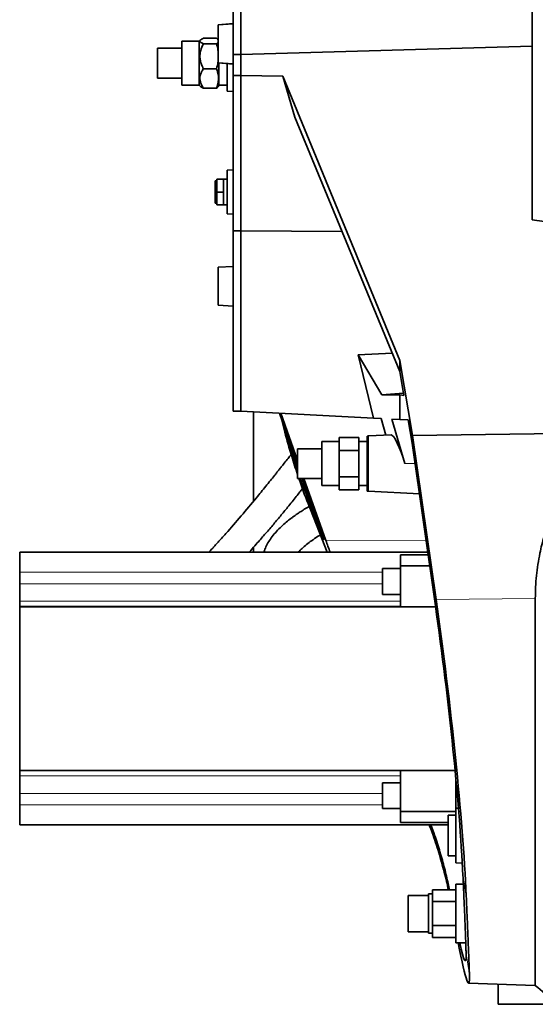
# Model space of a CAD drawing. Header units: millimetres. Extents: x 0 to 11920, y 0 to 8400.
# Tile 42 of 64: x 8725 to 9065, y 2693 to 3343. Entities that reach past the tile are written whole.
import ezdxf

# ---------------------------------------------------------------- set-up
doc = ezdxf.new("R2010")
doc.units = ezdxf.units.MM
doc.header["$LTSCALE"] = 20

msp = doc.modelspace()

# ---------------------------------------------------------------- linework, layer by layer
at = {"color": 7, "linetype": 'Continuous', "lineweight": 35}
for p, q in [((8865.74, 3320.06), (8865.74, 3368.88)), ((8870.74, 3320.06), (8870.74, 3368.88)), ((9063.24, 3362.37), (9063.24, 3210.87)), ((8865.74, 3340.46), (8855.74, 3339.59)), ((8865.74, 3340.2), (8855.74, 3339.59)), ((8855.74, 3339.59), (8855.74, 3327.09)), ((8843.24, 3328.79), (8831.74, 3328.79)), ((8831.74, 3299.79), (8831.74, 3328.79)), ((8844.09, 3329.64), (8843.24, 3328.79)), ((8843.24, 3318.76), (8843.24, 3328.79)), ((8854.67, 3330.76), (8846.06, 3330.76)), ((8831.74, 3324.16), (8815.74, 3324.16)), ((8815.74, 3304.89), (8815.74, 3324.16)), ((8854.67, 3327.15), (8846.06, 3327.15)), ((8855.74, 3327.09), (8855.74, 3314.59)), ((9063.24, 3325.6), (8870.74, 3320.06)), ((8843.24, 3299.79), (8843.24, 3318.76)), ((8870.74, 3320.06), (8865.74, 3320.06)), ((8865.74, 3306.18), (8865.74, 3320.06)), ((8870.74, 3306.18), (8870.74, 3320.06)), ((8854.67, 3310.68), (8846.06, 3310.68)), ((8855.74, 3314.59), (8865.74, 3313.98)), ((8855.74, 3314.59), (8865.74, 3313.71)), ((8856.24, 3299.69), (8856.24, 3314.54)), ((8861.74, 3314.06), (8861.74, 3295.94)), ((8815.74, 3304.41), (8815.74, 3304.89)), ((8815.74, 3304.41), (8831.74, 3304.41)), ((8870.74, 3306.18), (8865.74, 3306.18)), ((8865.74, 3203.75), (8865.74, 3306.18)), ((8898.6, 3305.69), (8870.74, 3306.18)), ((8870.74, 3203.75), (8870.74, 3306.18)), ((8975.74, 3118.14), (8898.6, 3305.69)), ((8906.51, 3278.8), (8898.6, 3305.69)), ((8831.74, 3299.79), (8843.24, 3299.79)), ((8843.24, 3299.79), (8844.09, 3298.94)), ((8854.67, 3297.81), (8846.06, 3297.81)), ((8855.81, 3298.95), (8856.24, 3299.69)), ((8856.24, 3299.79), (8861.74, 3299.79)), ((8861.74, 3295.94), (8865.74, 3295.66)), ((8975.74, 3110.88), (8906.51, 3278.8)), ((8865.74, 3243.92), (8861.74, 3243.64)), ((8861.74, 3243.64), (8861.74, 3214.94)), ((8854.94, 3229.29), (8854.94, 3237.79)), ((8854.94, 3237.79), (8859.24, 3237.79)), ((8861.74, 3237.79), (8859.24, 3237.79)), ((8859.24, 3237.79), (8859.24, 3233.54)), ((8854.94, 3236.74), (8853.74, 3236.74)), ((8853.74, 3221.84), (8853.74, 3236.74)), ((8859.24, 3233.54), (8859.24, 3229.29)), ((8859.24, 3229.29), (8854.94, 3229.29)), ((8854.94, 3220.79), (8854.94, 3229.29)), ((8859.24, 3229.29), (8859.24, 3225.04)), ((8859.24, 3225.04), (8859.24, 3220.79)), ((8853.74, 3221.84), (8854.94, 3221.84)), ((8854.94, 3220.79), (8859.24, 3220.79)), ((8859.24, 3220.79), (8861.74, 3220.79)), ((8861.74, 3214.94), (8865.74, 3214.66)), ((9063.24, 3210.87), (9105.74, 3205.14)), ((8870.74, 3203.75), (8865.74, 3203.75)), ((8865.74, 3084.65), (8865.74, 3203.75)), ((8870.74, 3203.75), (8937.66, 3203.26)), ((8870.74, 3084.65), (8870.74, 3203.75)), ((8865.74, 3180.2), (8855.74, 3179.59)), ((8855.74, 3179.59), (8855.74, 3167.09)), ((8855.74, 3167.09), (8855.74, 3154.59)), ((8855.74, 3154.59), (8865.74, 3153.98)), ((8970.74, 3123.01), (8948.33, 3121.71)), ((8958.33, 3080.06), (8948.33, 3121.71)), ((8963.9, 3095.35), (8948.33, 3121.71)), ((8975.74, 3110.88), (8975.74, 3118.14)), ((8984.1, 3068.48), (8975.74, 3118.14)), ((8978.45, 3095), (8975.74, 3110.88)), ((8978.18, 3096.6), (8963.9, 3095.35)), ((8975.74, 3095.34), (8963.9, 3095.35)), ((8975.74, 3079.15), (8975.74, 3095.34)), ((8978.45, 3095), (8975.74, 3095.34)), ((8870.74, 3084.65), (8865.74, 3084.65)), ((8870.74, 3084.65), (8958.33, 3080.06)), ((8879.1, 3025.14), (8879.1, 3084.21)), ((8896.2, 3083.32), (8908.24, 3049.27)), ((8908.24, 3052.04), (8897.17, 3083.27)), ((8958.33, 3080.06), (8963.39, 3079.8)), ((8963.39, 3079.8), (8966.55, 3068.84)), ((8979.12, 3049.99), (8970.46, 3079.43)), ((8970.46, 3079.43), (8975.74, 3079.15)), ((8975.74, 3079.15), (8981.2, 3078.86)), ((8983.84, 3063.4), (8981.2, 3078.86)), ((8954.24, 3068.14), (8954.24, 3031.83)), ((8969.97, 3069.02), (8954.98, 3068.24)), ((8984.1, 3068.48), (9099.74, 3070.2)), ((8999.71, 2960.31), (8984.1, 3068.48)), ((8935.74, 3064.49), (8924.24, 3064.49)), ((8924.24, 3035.49), (8924.24, 3064.49)), ((8948.74, 3067.31), (8935.74, 3067.31)), ((8935.74, 3067.31), (8935.74, 3058.65)), ((8948.74, 3067.31), (8948.74, 3058.65)), ((8954.24, 3064.49), (8948.74, 3064.49)), ((8999.22, 2956.22), (8983.84, 3063.4)), ((8924.24, 3059.86), (8908.24, 3059.86)), ((8908.24, 3040.11), (8908.24, 3059.86)), ((8935.74, 3058.65), (8935.74, 3041.33)), ((8948.74, 3058.65), (8935.74, 3058.65)), ((8948.74, 3058.65), (8948.74, 3041.33)), ((8908.24, 3040.11), (8924.24, 3040.11)), ((8910.12, 3040.11), (8914.91, 3027.29)), ((8911.48, 3040.11), (8925.77, 2999.71)), ((8926.93, 2999.32), (8912.47, 3040.11)), ((8924.24, 3035.49), (8935.74, 3035.49)), ((8935.74, 3041.33), (8935.74, 3032.67)), ((8948.74, 3041.33), (8935.74, 3041.33)), ((8948.74, 3041.33), (8948.74, 3032.67)), ((8948.74, 3035.49), (8954.24, 3035.49)), ((8948.74, 3032.67), (8935.74, 3032.67)), ((8954.98, 3031.74), (8988.64, 3029.98)), ((8925.77, 2999.71), (8914.91, 3027.29)), ((8927.74, 2991.47), (8915.14, 3023.68)), ((8724.74, 2991.49), (8994.16, 2991.49)), ((8724.74, 2978.33), (8724.74, 2991.49)), ((8879.1, 2991.49), (8879.1, 2994.74)), ((8994.39, 2989.88), (8976.24, 2989.88)), ((8976.24, 2982.61), (8976.24, 2989.88)), ((8724.74, 2970.64), (8724.74, 2978.33)), ((8976.24, 2980.7), (8964.24, 2980.7)), ((8964.24, 2963.7), (8964.24, 2980.7)), ((8976.24, 2955.49), (8976.24, 2982.61)), ((8995.44, 2982.61), (8976.24, 2982.61)), ((8724.74, 2959.09), (8724.74, 2970.64)), ((8724.74, 2955.66), (8724.74, 2959.09)), ((8964.24, 2963.7), (8976.24, 2963.7)), ((9065.22, 2705.4), (9065.22, 2961)), ((8724.74, 2955.66), (8976.24, 2955.66)), ((8724.74, 2955.49), (8724.74, 2955.66)), ((8724.74, 2847.49), (8724.74, 2955.49)), ((8724.74, 2955.49), (8999.33, 2955.49)), ((8724.74, 2847.49), (9012.22, 2847.49)), ((8724.74, 2847.32), (8724.74, 2847.49)), ((8976.24, 2847.32), (8724.74, 2847.32)), ((8724.74, 2843.89), (8724.74, 2847.32)), ((8976.24, 2820.36), (8976.24, 2847.49)), ((8724.74, 2832.33), (8724.74, 2843.89)), ((9012.74, 2822.48), (9012.74, 2842.01)), ((8976.24, 2839.28), (8964.24, 2839.28)), ((8964.24, 2822.28), (8964.24, 2839.28)), ((8724.74, 2824.65), (8724.74, 2832.33)), ((8724.74, 2811.49), (8724.74, 2824.65)), ((8964.24, 2822.28), (8976.24, 2822.28)), ((9012.74, 2804.49), (9012.74, 2822.48)), ((9014.45, 2822.58), (9012.98, 2822.5)), ((9012.74, 2820.36), (8976.24, 2820.36)), ((8976.24, 2813.1), (8976.24, 2820.36)), ((9012.74, 2817.99), (9007.74, 2817.99)), ((9007.74, 2790.99), (9007.74, 2817.99)), ((9007.74, 2811.49), (8724.74, 2811.49)), ((8976.24, 2813.1), (9007.74, 2813.1)), ((9012.74, 2786.49), (9012.74, 2804.49)), ((9007.74, 2790.99), (9012.74, 2790.99)), ((9012.98, 2786.48), (9017, 2786.27)), ((9017.7, 2772.27), (9012.74, 2772.27)), ((9012.74, 2733.7), (9012.74, 2772.27)), ((8994.74, 2764.99), (8981.24, 2764.99)), ((8981.24, 2764.99), (8981.24, 2752.99)), ((8997.24, 2765.99), (8994.74, 2765.99)), ((8994.74, 2739.99), (8994.74, 2765.99)), ((8997.24, 2760.85), (8997.24, 2768.7)), ((9012.74, 2768.7), (8997.24, 2768.7)), ((8997.24, 2745.13), (8997.24, 2760.85)), ((9012.74, 2760.85), (8997.24, 2760.85)), ((8981.24, 2752.99), (8981.24, 2740.99)), ((9012.74, 2745.13), (8997.24, 2745.13)), ((8997.24, 2737.27), (8997.24, 2745.13)), ((8981.24, 2740.99), (8994.74, 2740.99)), ((8994.74, 2739.99), (8997.24, 2739.99)), ((9012.74, 2737.27), (8997.24, 2737.27)), ((9012.74, 2733.7), (9019.3, 2733.7)), ((9021.13, 2706.94), (9065.22, 2705.4)), ((9040.74, 2693.07), (9040.74, 2706.26)), ((9040.74, 2693.07), (9083.04, 2693.07))]:
    msp.add_line(p, q, dxfattribs=at)
at = {"color": 8, "linetype": 'Continuous', "lineweight": 18}
for p, q in [((8954.98, 3068.24), (8954.98, 3031.74)), ((8985.77, 3049.99), (8979.12, 3049.99)), ((8914.91, 3027.29), (8915.14, 3023.68)), ((8926.93, 2999.32), (8993.01, 2999.54)), ((8724.74, 2978.33), (8964.24, 2978.33)), ((8724.74, 2970.64), (8964.24, 2970.64)), ((8724.74, 2959.09), (8976.24, 2959.09)), ((8999.71, 2960.31), (9065.22, 2961)), ((8976.24, 2843.89), (8724.74, 2843.89)), ((8964.24, 2832.33), (8724.74, 2832.33)), ((8964.24, 2824.65), (8724.74, 2824.65)), ((9012.98, 2822.5), (9012.98, 2804.49)), ((9012.98, 2804.49), (9012.98, 2786.48)), ((9019.62, 2764.56), (9017.44, 2777.96)), ((9021.7, 2712.76), (9019.49, 2726.29))]:
    msp.add_line(p, q, dxfattribs=at)
at = {"color": 7, "linetype": 'Continuous', "lineweight": 35}
for centre, radius, start, end in [((8955.24, 3063.24), 5, 93, 101.53696), ((8955.24, 3036.73), 5, 258.46304, 267), ((9013.24, 2817.51), 5, 93, 95.73917), ((9013.24, 2791.47), 5, 264.26083, 267), ((9357.79, 3047.31), 450, 229.44661, 231.54278)]:
    msp.add_arc(centre, radius, start, end, dxfattribs=at)
for centre, major_axis, ratio, start_param, end_param in [((8975.64, 3049.69), (-5.81, 19.3), 0.169595, 4.676693, 6.241741), ((8951.27, 3002.28), (-124.27, 349.5), 0.06451, 1.556349, 1.57875), ((8992.88, 2900.68), (-23.31, 193.55), 0.074743, 3.923467, 5.016535), ((8992.62, 2902.24), (-21.74, 180.55), 0.074743, 3.944224, 5.006959), ((8992.9, 2900.5), (-28.26, 193.56), 0.029261, 2.605213, 3.383048), ((8992.61, 2902.41), (-26.36, 180.56), 0.029261, 2.77294, 3.359438)]:
    msp.add_ellipse(centre, major_axis=major_axis, ratio=ratio, start_param=start_param, end_param=end_param, dxfattribs=at)
for points, knots in [([(8846.06, 3330.76), (8845.59, 3330.55), (8844.71, 3330.16), (8843.91, 3329.53), (8843.65, 3328.94), (8843.95, 3328.35), (8844.73, 3327.75), (8845.59, 3327.37), (8846.06, 3327.15)], [0, 0, 0, 0, 0.185978, 0.345993, 0.510683, 0.660235, 0.814022, 1, 1, 1, 1]), ([(8855.81, 3329.63), (8855.7, 3329.79), (8855.44, 3330.18), (8854.95, 3330.55), (8854.67, 3330.76)], [0, 0, 0, 0, 0.429763, 1, 1, 1, 1]), ([(8854.67, 3327.15), (8854.96, 3327.37), (8855.47, 3327.74), (8855.66, 3328.13), (8855.74, 3328.3)], [0, 0, 0, 0, 0.566034, 1, 1, 1, 1]), ([(8846.06, 3327.15), (8845.38, 3325.71), (8844.38, 3323.6), (8843.79, 3320.6), (8843.68, 3318.29), (8844.01, 3315.86), (8844.79, 3313.26), (8845.62, 3311.58), (8846.06, 3310.68)], [0, 0, 0, 0, 0.275163, 0.401245, 0.529938, 0.676333, 0.82655, 1, 1, 1, 1]), ([(8855.74, 3322.11), (8855.72, 3322.38), (8855.6, 3324.1), (8855.1, 3325.76), (8854.67, 3327.15)], [0, 0, 0, 0, 0.158296, 1, 1, 1, 1]), ([(8854.67, 3310.68), (8855.09, 3312.07), (8855.6, 3313.72), (8855.72, 3315.44), (8855.74, 3315.72)], [0, 0, 0, 0, 0.837371, 1, 1, 1, 1]), ([(8846.06, 3310.68), (8845.59, 3309.92), (8844.7, 3308.5), (8843.91, 3306.28), (8843.65, 3304.15), (8843.96, 3302.07), (8844.73, 3299.94), (8845.59, 3298.57), (8846.06, 3297.81)], [0, 0, 0, 0, 0.185992, 0.348484, 0.510678, 0.662224, 0.814008, 1, 1, 1, 1]), ([(8854.67, 3297.81), (8854.94, 3298.57), (8855.59, 3300.38), (8856.08, 3303.31), (8855.96, 3306.1), (8855.43, 3308.55), (8854.94, 3309.91), (8854.67, 3310.68)], [0, 0, 0, 0, 0.1812399, 0.4289296, 0.6764462, 0.8187601, 1, 1, 1, 1]), ([(8846.06, 3297.81), (8845.58, 3298.02), (8844.74, 3298.39), (8844.3, 3298.79), (8844.11, 3298.95)], [0, 0, 0, 0, 0.578088, 1, 1, 1, 1]), ([(8855.81, 3298.95), (8855.7, 3298.79), (8855.44, 3298.4), (8854.95, 3298.03), (8854.67, 3297.81)], [0, 0, 0, 0, 0.4297629, 1, 1, 1, 1]), ([(8908.24, 3042.83), (8906.92, 3046.82), (8903.86, 3056.04), (8900.52, 3067.72), (8898.7, 3075.44), (8898.15, 3077.81)], [0, 0, 0, 0, 0.345329, 0.798921, 1, 1, 1, 1]), ([(8900.16, 3072.12), (8900.39, 3071.2), (8901.83, 3065.52), (8904.49, 3056.66), (8907.16, 3048.81), (8908.24, 3045.61)], [0, 0, 0, 0, 0.103732, 0.634814, 1, 1, 1, 1]), ([(8904, 3056.04), (8903.32, 3055.17), (8901.8, 3053.26), (8899.63, 3050.53), (8897.64, 3048.03), (8896.04, 3046.02), (8894.51, 3044.11), (8892.62, 3041.75), (8890.15, 3038.66), (8887.22, 3035.03), (8884.12, 3031.22), (8878.7, 3024.59), (8870.95, 3015.33), (8863.27, 3006.53), (8858.21, 3000.85), (8855.95, 2998.34), (8854.08, 2996.27), (8852.23, 2994.23), (8850.76, 2992.62), (8849.87, 2991.66), (8849.71, 2991.49)], [0, 0, 0, 0, 0.037327, 0.08238, 0.118684, 0.146286, 0.170352, 0.202042, 0.24965, 0.306043, 0.363177, 0.420346, 0.605756, 0.792102, 0.845734, 0.887625, 0.917992, 0.949998, 0.991169, 1, 1, 1, 1]), ([(9094.95, 3053.17), (9092.92, 3050.02), (9088.87, 3043.7), (9083.48, 3033.85), (9078.61, 3023.62), (9074.38, 3013.01), (9070.86, 3002.03), (9068.44, 2992.15), (9066.89, 2983.47), (9065.94, 2976.03), (9065.34, 2968.53), (9065.26, 2963.51), (9065.22, 2961)], [0, 0, 0, 0, 0.1133836, 0.2268506, 0.340214, 0.4575385, 0.574986, 0.6922853, 0.7688569, 0.8454276, 0.922714, 1, 1, 1, 1]), ([(8915.14, 3023.68), (8913.14, 3028.81), (8911.02, 3034.25), (8909.23, 3039.79), (8909.13, 3040.11)], [0, 0, 0, 0, 0.942379, 1, 1, 1, 1]), ([(8876.2, 2991.49), (8876.56, 2991.88), (8878.14, 2993.64), (8881.57, 2997.52), (8886.43, 3003.06), (8891.74, 3009.25), (8896.79, 3015.26), (8901.04, 3020.42), (8904.53, 3024.74), (8907.23, 3028.12), (8909.53, 3031.04), (8910.91, 3032.81), (8911.5, 3033.57)], [0, 0, 0, 0, 0.029973, 0.13325, 0.289535, 0.439436, 0.582028, 0.717248, 0.80136, 0.88089, 0.948943, 1, 1, 1, 1]), ([(8915.9, 3021.74), (8915.65, 3021.6), (8914.29, 3020.83), (8912.08, 3019.46), (8909.49, 3017.79), (8907.52, 3016.45), (8905.91, 3015.31), (8903.97, 3013.9), (8901.4, 3011.9), (8898.22, 3009.19), (8895.03, 3006.1), (8892.11, 3002.77), (8889.65, 2999.39), (8887.74, 2996), (8886.55, 2993.38), (8886.15, 2991.86), (8886.05, 2991.49)], [0, 0, 0, 0, 0.018346, 0.099713, 0.16505, 0.215265, 0.252746, 0.294479, 0.372433, 0.467413, 0.575212, 0.680438, 0.781784, 0.880245, 0.970617, 1, 1, 1, 1]), ([(8908.71, 2991.49), (8908.77, 2991.57), (8909.46, 2992.39), (8911.27, 2994.12), (8914.12, 2996.6), (8917.57, 2999.2), (8920.63, 3001.3), (8922.66, 3002.54), (8923.27, 3002.91)], [0, 0, 0, 0, 0.019718, 0.213193, 0.432311, 0.651753, 0.896513, 1, 1, 1, 1]), ([(8995.18, 2811.49), (8995.82, 2809.81), (8997.31, 2805.89), (8999.41, 2799.81), (9001.51, 2793.27), (9003.42, 2786.77), (9005.13, 2780.37), (9006.6, 2774.3), (9007.4, 2770.5), (9007.78, 2768.7)], [0, 0, 0, 0, 0.1108794, 0.2585336, 0.4075543, 0.5565749, 0.7099641, 0.8633538, 1, 1, 1, 1]), ([(8996.19, 2811.49), (8997.05, 2809.19), (8999.35, 2803.1), (9002.39, 2793.5), (9005.36, 2782.82), (9007.32, 2774.53), (9008.18, 2770.04), (9008.44, 2768.7)], [0, 0, 0, 0, 0.147673, 0.392083, 0.641948, 0.893711, 1, 1, 1, 1]), ([(9019.49, 2726.29), (9019.48, 2727.06), (9019.45, 2728.6), (9019.37, 2731.58), (9019.26, 2735.05), (9019.09, 2739.73), (9018.85, 2745.91), (9018.52, 2754.03), (9018.12, 2763.29), (9017.74, 2771.48), (9017.5, 2776.56), (9017.44, 2777.96)], [0, 0, 0, 0, 0.092537, 0.185075, 0.278741, 0.372407, 0.513487, 0.654567, 0.799759, 0.94495, 1, 1, 1, 1]), ([(9019.62, 2764.56), (9019.73, 2762.09), (9019.95, 2757.14), (9020.3, 2749.06), (9020.65, 2740.51), (9020.97, 2732.86), (9021.2, 2726.89), (9021.38, 2722.28), (9021.52, 2718.43), (9021.63, 2715.23), (9021.67, 2713.58), (9021.7, 2712.76)], [0, 0, 0, 0, 0.100081, 0.200462, 0.352797, 0.505131, 0.609626, 0.714206, 0.8187, 0.909239, 1, 1, 1, 1])]:
    msp.add_open_spline(points, degree=3, knots=knots, dxfattribs=at)

doc.saveas('drawing.dxf')
